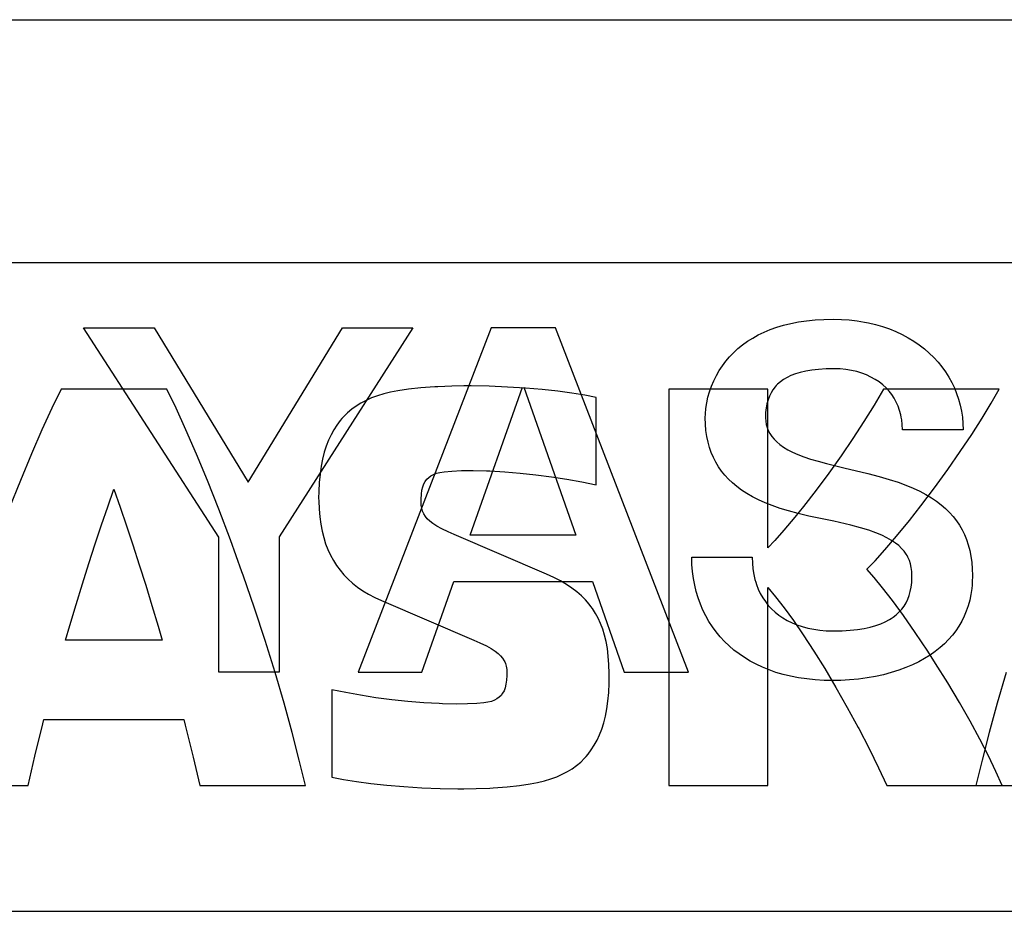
# Model space of a CAD drawing. Extents: x 0 to 840, y 0 to 594.
# Tile 10 of 21: x 424.89 to 430.96, y 434.5 to 440. Entities that reach past the tile are written whole.
import ezdxf

# ---------------------------------------------------------------- set-up
doc = ezdxf.new("R2010")
doc.units = 0
doc.header["$LTSCALE"] = 46.2
doc.layers.add('ALL_CURVE', color=7, linetype='CONTINUOUS')
doc.layers.add('ALL_FEATURES', color=7, linetype='CONTINUOUS')

msp = doc.modelspace()

# ---------------------------------------------------------------- linework, layer by layer
at = {"layer": 'ALL_CURVE', "color": 4, "linetype": 'CONTINUOUS'}
for p, q in [((458.5, 438.5), (421.5, 438.5)), ((421.5, 434.5), (439.5, 434.5))]:
    msp.add_line(p, q, dxfattribs=at)
at = {"layer": 'ALL_FEATURES', "color": 7, "linetype": 'CONTINUOUS'}
for p, q in [((421, 440), (459, 440)), ((425.1421, 437.721), (425.0849, 437.6033)), ((425.7941, 437.721), (425.1421, 437.721)), ((425.8512, 437.6032), (425.7941, 437.721)), ((427.2205, 437.711), (427.1753, 437.7026)), ((427.2851, 437.72), (427.2205, 437.711)), ((427.362, 437.7282), (427.2851, 437.72)), ((427.4479, 437.735), (427.362, 437.7282)), ((427.4674, 437.7362), (427.4479, 437.735)), ((427.5534, 437.7401), (427.4674, 437.7362)), ((427.6279, 437.7413), (427.5534, 437.7401)), ((427.672, 437.7411), (427.6279, 437.7413)), ((427.784, 437.7388), (427.672, 437.7411)), ((427.897, 437.7342), (427.784, 437.7388)), ((428.0067, 437.7273), (427.897, 437.7342)), ((428.1105, 437.7186), (428.0067, 437.7273)), ((428.2066, 437.7082), (428.1105, 437.7186)), ((428.8916, 437.7205), (428.8916, 435.2756)), ((429.5027, 437.7205), (428.8916, 437.7205)), ((429.5027, 436.7426), (429.5027, 437.7205)), ((430.2159, 437.7208), (430.1585, 437.6232)), ((430.9292, 437.7208), (430.2159, 437.7208)), ((430.8805, 437.6352), (430.9292, 437.7208)), ((427.024, 437.6519), (426.9924, 437.6352)), ((427.0579, 437.6671), (427.024, 437.6519)), ((427.0942, 437.6806), (427.0579, 437.6671)), ((427.1333, 437.6925), (427.0942, 437.6806)), ((427.1753, 437.7026), (427.1333, 437.6925)), ((428.2942, 437.6965), (428.2066, 437.7082)), ((428.373, 437.6838), (428.2942, 437.6965)), ((428.443, 437.6703), (428.373, 437.6838)), ((428.4428, 437.1301), (428.443, 437.6703)), ((425.0849, 437.6033), (425.0237, 437.4699)), ((425.9125, 437.4698), (425.8512, 437.6032)), ((426.9356, 437.5969), (426.9101, 437.5753)), ((426.963, 437.6169), (426.9356, 437.5969)), ((426.9924, 437.6352), (426.963, 437.6169)), ((430.1585, 437.6232), (430.0957, 437.5218)), ((430.8243, 437.542), (430.8805, 437.6352)), ((426.875, 437.5395), (426.8642, 437.5267)), ((426.8863, 437.5519), (426.875, 437.5395)), ((426.9101, 437.5753), (426.8863, 437.5519)), ((430.7608, 437.4419), (430.8243, 437.542)), ((425.0237, 437.4699), (424.9587, 437.321)), ((425.9775, 437.3208), (425.9125, 437.4698)), ((426.825, 437.4706), (426.8078, 437.4395)), ((426.8438, 437.4997), (426.825, 437.4706)), ((426.8642, 437.5267), (426.8438, 437.4997)), ((430.0957, 437.5218), (430.0277, 437.4171)), ((426.8078, 437.4395), (426.7922, 437.406)), ((430.0277, 437.4171), (429.9552, 437.3105)), ((430.6901, 437.3357), (430.7608, 437.4419)), ((426.7783, 437.3701), (426.7659, 437.3315)), ((426.7922, 437.406), (426.7783, 437.3701)), ((424.9587, 437.321), (424.8907, 437.1573)), ((426.0455, 437.157), (425.9775, 437.3208)), ((426.7553, 437.29), (426.7465, 437.2453)), ((426.7659, 437.3315), (426.7553, 437.29)), ((429.9552, 437.3105), (429.8791, 437.2034)), ((430.6131, 437.2251), (430.6901, 437.3357)), ((426.7465, 437.2453), (426.7396, 437.1973)), ((430.5313, 437.1124), (430.6131, 437.2251)), ((426.7396, 437.1973), (426.7347, 437.1456)), ((427.3891, 437.152), (427.3991, 437.1653)), ((427.3991, 437.1653), (427.4107, 437.1768)), ((427.4107, 437.1768), (427.4241, 437.1866)), ((427.4241, 437.1866), (427.4398, 437.1949)), ((427.4398, 437.1949), (427.4581, 437.2019)), ((427.4581, 437.2019), (427.4797, 437.2074)), ((427.4797, 437.2074), (427.5056, 437.2114)), ((427.5056, 437.2114), (427.5535, 437.2157)), ((427.5535, 437.2157), (427.6131, 437.2185)), ((427.6131, 437.2185), (427.6844, 437.2192)), ((427.6844, 437.2192), (427.7661, 437.2175)), ((427.7661, 437.2175), (427.7874, 437.2167)), ((427.7874, 437.2167), (427.879, 437.2115)), ((427.879, 437.2115), (427.9745, 437.2037)), ((427.9745, 437.2037), (428.0716, 437.1932)), ((428.0716, 437.1932), (428.1683, 437.1804)), ((428.1683, 437.1804), (428.2632, 437.1655)), ((428.2632, 437.1655), (428.355, 437.1486)), ((429.8791, 437.2034), (429.8011, 437.0983)), ((424.8907, 437.1573), (424.8205, 436.9804)), ((425.4302, 436.9956), (425.468, 437.1031)), ((425.468, 437.1031), (425.5065, 436.9932)), ((426.1157, 436.9799), (426.0455, 437.157)), ((426.7347, 437.1456), (426.7319, 437.0899)), ((427.3686, 437.0974), (427.374, 437.1185)), ((427.374, 437.1185), (427.3808, 437.1365)), ((427.3808, 437.1365), (427.3891, 437.152)), ((428.355, 437.1486), (428.4428, 437.1301)), ((430.4469, 437.0007), (430.5313, 437.1124)), ((426.7319, 437.0899), (426.7313, 437.0487)), ((426.7313, 437.0487), (426.7314, 437.0311)), ((427.3628, 437.0283), (427.363, 437.0422)), ((427.363, 437.0422), (427.3649, 437.0723)), ((427.3649, 437.0723), (427.3686, 437.0974)), ((429.8011, 437.0983), (429.7234, 436.998)), ((425.3918, 436.883), (425.4302, 436.9956)), ((425.5065, 436.9932), (425.5457, 436.8786)), ((426.7314, 437.0311), (426.7334, 436.9803)), ((427.3639, 437.0058), (427.3628, 437.0283)), ((427.3672, 436.9858), (427.3639, 437.0058)), ((427.3725, 436.9678), (427.3672, 436.9858)), ((429.7234, 436.998), (429.6702, 436.9319)), ((430.3763, 436.9108), (430.4469, 437.0007)), ((426.1869, 436.7916), (426.1157, 436.9799)), ((426.7334, 436.9803), (426.7375, 436.9325)), ((426.7375, 436.9325), (426.7438, 436.8875)), ((427.3759, 436.9593), (427.3725, 436.9678)), ((427.3799, 436.9511), (427.3759, 436.9593)), ((427.3895, 436.9357), (427.3799, 436.9511)), ((427.4017, 436.9209), (427.3895, 436.9357)), ((427.4168, 436.9064), (427.4017, 436.9209)), ((429.6702, 436.9319), (429.6019, 436.8507)), ((425.3528, 436.7658), (425.3918, 436.883)), ((425.5457, 436.8786), (425.5851, 436.7598)), ((426.7438, 436.8875), (426.7521, 436.845)), ((427.4357, 436.8917), (427.4168, 436.9064)), ((427.4596, 436.8764), (427.4357, 436.8917)), ((427.4903, 436.8596), (427.4596, 436.8764)), ((427.5311, 436.84), (427.4903, 436.8596)), ((430.2968, 436.8134), (430.3763, 436.9108)), ((426.7521, 436.845), (426.7623, 436.8049)), ((426.7623, 436.8049), (426.7745, 436.7669)), ((427.5667, 436.8244), (427.5311, 436.84)), ((428.1373, 436.5798), (427.5667, 436.8244)), ((429.6019, 436.8507), (429.5455, 436.7874)), ((430.2254, 436.73), (430.2968, 436.8134)), ((425.3136, 436.6445), (425.3528, 436.7658)), ((425.5851, 436.7598), (425.6246, 436.6376)), ((426.258, 436.5949), (426.1869, 436.7916)), ((426.7745, 436.7669), (426.7885, 436.7309)), ((429.5455, 436.7874), (429.5027, 436.7426)), ((426.7885, 436.7309), (426.8044, 436.6967)), ((426.8044, 436.6967), (426.8222, 436.6643)), ((430.1642, 436.6622), (430.2254, 436.73)), ((425.2742, 436.5197), (425.3136, 436.6445)), ((425.6246, 436.6376), (425.664, 436.5127)), ((426.8222, 436.6643), (426.8418, 436.6334)), ((426.8418, 436.6334), (426.8635, 436.604)), ((430.1141, 436.6101), (430.1642, 436.6622)), ((426.2659, 436.5725), (426.258, 436.5949)), ((426.3351, 436.3709), (426.2659, 436.5725)), ((426.8635, 436.604), (426.8872, 436.5761)), ((426.8872, 436.5761), (426.9129, 436.5495)), ((428.1826, 436.5591), (428.1373, 436.5798)), ((428.2235, 436.5379), (428.1826, 436.5591)), ((430.1584, 436.5597), (430.1141, 436.6101)), ((430.2108, 436.4956), (430.1584, 436.5597)), ((425.2352, 436.3923), (425.2742, 436.5197)), ((425.664, 436.5127), (425.7028, 436.3861)), ((426.9129, 436.5495), (426.941, 436.5242)), ((426.941, 436.5242), (426.9713, 436.5001)), ((426.9713, 436.5001), (427.0041, 436.4774)), ((428.2604, 436.516), (428.2235, 436.5379)), ((428.294, 436.4935), (428.2604, 436.516)), ((429.5027, 435.2756), (429.5027, 436.4981)), ((429.5027, 436.4981), (429.5508, 436.4399)), ((430.2713, 436.4172), (430.2108, 436.4956)), ((427.0041, 436.4774), (427.0394, 436.456)), ((427.0394, 436.456), (427.0774, 436.4358)), ((427.0774, 436.4358), (427.1184, 436.417)), ((428.3244, 436.4703), (428.294, 436.4935)), ((428.352, 436.4461), (428.3244, 436.4703)), ((428.3771, 436.4209), (428.352, 436.4461)), ((429.5508, 436.4399), (429.6034, 436.3719)), ((425.1966, 436.2631), (425.2352, 436.3923)), ((425.7028, 436.3861), (425.7407, 436.2586)), ((427.1184, 436.417), (427.6891, 436.1724)), ((428.3999, 436.3946), (428.3771, 436.4209)), ((428.4105, 436.381), (428.3999, 436.3946)), ((428.4206, 436.367), (428.4105, 436.381)), ((430.339, 436.3247), (430.2713, 436.4172)), ((426.4007, 436.1701), (426.3351, 436.3709)), ((428.4392, 436.3379), (428.4206, 436.367)), ((428.4559, 436.3073), (428.4392, 436.3379)), ((429.6034, 436.3719), (429.6604, 436.2935)), ((430.4123, 436.2198), (430.339, 436.3247)), ((425.1702, 436.1724), (425.1966, 436.2631)), ((425.7407, 436.2586), (425.7658, 436.1724)), ((428.4708, 436.2749), (428.4559, 436.3073)), ((428.4838, 436.2403), (428.4708, 436.2749)), ((429.6604, 436.2935), (429.7215, 436.2046)), ((428.4952, 436.2034), (428.4838, 436.2403)), ((428.5047, 436.1636), (428.4952, 436.2034)), ((429.7215, 436.2046), (429.7863, 436.1055)), ((430.4891, 436.105), (430.4123, 436.2198)), ((425.7658, 436.1724), (425.1702, 436.1724)), ((426.4619, 435.9733), (426.4007, 436.1701)), ((427.6891, 436.1724), (427.725, 436.1566)), ((427.725, 436.1566), (427.7659, 436.1371)), ((427.7659, 436.1371), (427.7966, 436.1204)), ((428.5125, 436.1207), (428.5047, 436.1636)), ((427.7966, 436.1204), (427.8203, 436.1051)), ((427.8203, 436.1051), (427.8391, 436.0906)), ((427.8391, 436.0906), (427.8542, 436.0762)), ((427.8542, 436.0762), (427.8662, 436.0615)), ((428.5184, 436.074), (428.5125, 436.1207)), ((428.5224, 436.023), (428.5184, 436.074)), ((429.7863, 436.1055), (429.8539, 435.9969)), ((430.5378, 436.0294), (430.4891, 436.105)), ((427.8662, 436.0615), (427.8758, 436.046)), ((427.8758, 436.046), (427.8798, 436.0379)), ((427.8798, 436.0379), (427.8832, 436.0294)), ((427.8832, 436.0294), (427.8885, 436.0114)), ((427.8885, 436.0114), (427.8917, 435.9914)), ((428.5242, 435.967), (428.5224, 436.023)), ((430.6131, 435.9085), (430.5378, 436.0294)), ((426.5178, 435.7834), (426.4619, 435.9733)), ((427.8927, 435.9556), (427.8908, 435.9254)), ((427.8917, 435.9914), (427.8928, 435.9686)), ((427.8928, 435.9686), (427.8927, 435.9556)), ((428.5237, 435.9063), (428.5243, 435.9483)), ((428.5243, 435.9483), (428.5242, 435.967)), ((429.8539, 435.9969), (429.9231, 435.8804)), ((430.974, 435.9726), (430.9181, 435.7829)), ((427.8871, 435.9003), (427.8818, 435.879)), ((427.8908, 435.9254), (427.8871, 435.9003)), ((428.521, 435.8496), (428.5237, 435.9063)), ((430.6845, 435.7886), (430.6131, 435.9085)), ((426.8128, 435.8666), (426.8128, 435.3266)), ((426.8988, 435.8488), (426.8128, 435.8666)), ((426.9897, 435.8324), (426.8988, 435.8488)), ((427.0847, 435.8176), (426.9897, 435.8324)), ((427.8567, 435.832), (427.8451, 435.8204)), ((427.8666, 435.8454), (427.8567, 435.832)), ((427.8749, 435.8609), (427.8666, 435.8454)), ((427.8818, 435.879), (427.8749, 435.8609)), ((428.5161, 435.7972), (428.521, 435.8496)), ((429.9231, 435.8804), (429.9926, 435.7581)), ((426.568, 435.6028), (426.5178, 435.7834)), ((427.1828, 435.8049), (427.0847, 435.8176)), ((427.2822, 435.7944), (427.1828, 435.8049)), ((427.3806, 435.7864), (427.2822, 435.7944)), ((427.4752, 435.781), (427.3806, 435.7864)), ((427.4949, 435.7802), (427.4752, 435.781)), ((427.5788, 435.7783), (427.4949, 435.7802)), ((427.65, 435.7788), (427.5788, 435.7783)), ((427.7071, 435.7813), (427.65, 435.7788)), ((427.7502, 435.7852), (427.7071, 435.7813)), ((427.776, 435.7893), (427.7502, 435.7852)), ((427.7977, 435.795), (427.776, 435.7893)), ((427.816, 435.802), (427.7977, 435.795)), ((427.8316, 435.8105), (427.816, 435.802)), ((427.8451, 435.8204), (427.8316, 435.8105)), ((428.5093, 435.7487), (428.5161, 435.7972)), ((430.7507, 435.6725), (430.6845, 435.7886)), ((430.9181, 435.7829), (430.8681, 435.6025)), ((428.5006, 435.7038), (428.5093, 435.7487)), ((429.9926, 435.7581), (430.0605, 435.6328)), ((424.98, 435.4565), (425.0293, 435.6556)), ((425.0293, 435.6556), (425.0363, 435.6832)), ((425.0363, 435.6832), (425.8995, 435.6832)), ((425.8995, 435.6832), (425.9084, 435.6485)), ((425.9084, 435.6485), (425.9574, 435.4505)), ((428.4779, 435.6237), (428.4901, 435.6622)), ((428.4901, 435.6622), (428.5006, 435.7038)), ((430.8106, 435.562), (430.7507, 435.6725)), ((426.612, 435.4331), (426.568, 435.6028)), ((428.4488, 435.5548), (428.4642, 435.588)), ((428.4642, 435.588), (428.4779, 435.6237)), ((430.0605, 435.6328), (430.0636, 435.6271)), ((430.0636, 435.6271), (430.1274, 435.5033)), ((430.8681, 435.6025), (430.8241, 435.433)), ((428.4134, 435.4952), (428.4319, 435.5239)), ((428.4319, 435.5239), (428.4488, 435.5548)), ((430.8637, 435.4586), (430.8106, 435.562)), ((428.3825, 435.4559), (428.3932, 435.4685)), ((428.3932, 435.4685), (428.4134, 435.4952)), ((430.1274, 435.5033), (430.1853, 435.3853)), ((424.9381, 435.2756), (424.98, 435.4565)), ((425.9574, 435.4505), (425.9979, 435.2756)), ((426.65, 435.2756), (426.612, 435.4331)), ((428.3226, 435.3994), (428.3479, 435.4207)), ((428.3479, 435.4207), (428.3714, 435.4437)), ((428.3714, 435.4437), (428.3825, 435.4559)), ((430.8241, 435.433), (430.7862, 435.2756)), ((430.91, 435.363), (430.8637, 435.4586)), ((428.2007, 435.3301), (428.2346, 435.3451)), ((428.2346, 435.3451), (428.2661, 435.3617)), ((428.2661, 435.3617), (428.2954, 435.3798)), ((428.2954, 435.3798), (428.3226, 435.3994)), ((430.1853, 435.3853), (430.2362, 435.2756)), ((430.9495, 435.2756), (430.91, 435.363)), ((426.8128, 435.3266), (426.8842, 435.313)), ((426.8842, 435.313), (426.9645, 435.3002)), ((426.9645, 435.3002), (427.0538, 435.2885)), ((427.0538, 435.2885), (427.1515, 435.278)), ((427.971, 435.2769), (428.0355, 435.286)), ((428.0355, 435.286), (428.0818, 435.2945)), ((428.0818, 435.2945), (428.1245, 435.3048)), ((428.1245, 435.3048), (428.164, 435.3167)), ((428.164, 435.3167), (428.2007, 435.3301)), ((424.2862, 435.2756), (424.9381, 435.2756)), ((425.9979, 435.2756), (426.65, 435.2756)), ((427.1515, 435.278), (427.2567, 435.2692)), ((427.2567, 435.2692), (427.3673, 435.2624)), ((427.3673, 435.2624), (427.4802, 435.2578)), ((427.4802, 435.2578), (427.591, 435.2556)), ((427.591, 435.2556), (427.6279, 435.2555)), ((427.6279, 435.2555), (427.7025, 435.2567)), ((427.7025, 435.2567), (427.7882, 435.2606)), ((427.7882, 435.2606), (427.809, 435.2619)), ((427.809, 435.2619), (427.8944, 435.2687)), ((427.8944, 435.2687), (427.971, 435.2769)), ((428.8916, 435.2756), (429.5027, 435.2756)), ((430.2362, 435.2756), (431.4385, 435.2756))]:
    msp.add_line(p, q, dxfattribs=at)
at = {"layer": 'ALL_FEATURES', "color": 40, "linetype": 'CONTINUOUS'}
for p, q in [((429.6449, 438.1262), (429.692, 438.1353)), ((429.692, 438.1353), (429.7416, 438.1426)), ((429.7416, 438.1426), (429.7938, 438.1479)), ((429.7938, 438.1479), (429.8486, 438.1512)), ((429.8486, 438.1512), (429.9062, 438.1523)), ((429.9062, 438.1523), (429.9562, 438.1511)), ((429.9562, 438.1511), (430.0052, 438.1478)), ((430.0052, 438.1478), (430.053, 438.1423)), ((430.053, 438.1423), (430.0997, 438.1347)), ((426.116, 436.8083), (425.2811, 438.1)), ((425.2811, 438.1), (425.7158, 438.1)), ((425.7158, 438.1), (426.2958, 437.1474)), ((426.2958, 437.1474), (426.8786, 438.0998)), ((427.3118, 438.0995), (426.4884, 436.8095)), ((426.8786, 438.0998), (427.3118, 438.0995)), ((427.7954, 438.0995), (426.975, 435.9748)), ((428.192, 438.0996), (427.7954, 438.0995)), ((429.0128, 435.9751), (428.192, 438.0996)), ((429.4795, 438.0725), (429.5176, 438.0884)), ((429.5176, 438.0884), (429.5578, 438.1027)), ((429.5578, 438.1027), (429.6002, 438.1153)), ((429.6002, 438.1153), (429.6449, 438.1262)), ((430.0997, 438.1347), (430.1228, 438.1301)), ((430.1228, 438.1301), (430.1675, 438.1194)), ((430.1675, 438.1194), (430.2108, 438.1068)), ((430.2108, 438.1068), (430.2526, 438.0922)), ((430.2526, 438.0922), (430.2928, 438.0758)), ((430.2928, 438.0758), (430.3315, 438.0577)), ((429.347, 437.9942), (429.3773, 438.016)), ((429.3773, 438.016), (429.4094, 438.0363)), ((429.4094, 438.0363), (429.4435, 438.0552)), ((429.4435, 438.0552), (429.4795, 438.0725)), ((430.3315, 438.0577), (430.3685, 438.0379)), ((430.3685, 438.0379), (430.4038, 438.0165)), ((430.4038, 438.0165), (430.4373, 437.9935)), ((429.2919, 437.9466), (429.3185, 437.9711)), ((429.3185, 437.9711), (429.347, 437.9942)), ((430.4373, 437.9935), (430.469, 437.969)), ((430.469, 437.969), (430.4989, 437.9432)), ((429.2225, 437.865), (429.2438, 437.8935)), ((429.2438, 437.8935), (429.267, 437.9207)), ((429.267, 437.9207), (429.2919, 437.9466)), ((430.4989, 437.9432), (430.5269, 437.916)), ((430.5269, 437.916), (430.553, 437.8876)), ((429.1851, 437.8042), (429.2029, 437.8352)), ((429.2029, 437.8352), (429.2225, 437.865)), ((429.7364, 437.8321), (429.7028, 437.8244)), ((429.7738, 437.8384), (429.7364, 437.8321)), ((429.8155, 437.843), (429.7738, 437.8384)), ((429.8618, 437.8459), (429.8155, 437.843)), ((429.9084, 437.8467), (429.8618, 437.8459)), ((429.9114, 437.8467), (429.9084, 437.8467)), ((429.9483, 437.8454), (429.9114, 437.8467)), ((429.9839, 437.842), (429.9483, 437.8454)), ((430.0182, 437.8365), (429.9839, 437.842)), ((430.0509, 437.829), (430.0182, 437.8365)), ((430.553, 437.8876), (430.5771, 437.858)), ((430.5771, 437.858), (430.5993, 437.8272)), ((429.1553, 437.7391), (429.1693, 437.7721)), ((429.1693, 437.7721), (429.1851, 437.8042)), ((429.5996, 437.7805), (429.5802, 437.7666)), ((429.6213, 437.7933), (429.5996, 437.7805)), ((429.6456, 437.8049), (429.6213, 437.7933)), ((429.6726, 437.8153), (429.6456, 437.8049)), ((429.7028, 437.8244), (429.6726, 437.8153)), ((430.0821, 437.8196), (430.0509, 437.829)), ((430.1115, 437.8084), (430.0821, 437.8196)), ((430.1392, 437.7956), (430.1115, 437.8084)), ((430.1651, 437.7811), (430.1392, 437.7956)), ((430.1892, 437.7652), (430.1651, 437.7811)), ((430.5993, 437.8272), (430.6194, 437.7954)), ((430.6194, 437.7954), (430.6376, 437.7626)), ((427.6671, 436.8209), (427.9899, 437.7333)), ((427.9976, 437.7333), (428.319, 436.8209)), ((429.1434, 437.7052), (429.1553, 437.7391)), ((429.534, 437.7174), (429.5223, 437.6983)), ((429.5475, 437.7351), (429.534, 437.7174)), ((429.555, 437.7434), (429.5475, 437.7351)), ((429.5629, 437.7515), (429.555, 437.7434)), ((429.5802, 437.7666), (429.5629, 437.7515)), ((430.2115, 437.7478), (430.1892, 437.7652)), ((430.232, 437.7291), (430.2115, 437.7478)), ((430.2506, 437.709), (430.232, 437.7291)), ((430.6376, 437.7626), (430.6537, 437.7289)), ((430.6537, 437.7289), (430.6677, 437.6942)), ((429.1259, 437.6363), (429.1335, 437.6708)), ((429.1335, 437.6708), (429.1434, 437.7052)), ((429.5039, 437.6554), (429.4973, 437.6313)), ((429.5122, 437.6777), (429.5039, 437.6554)), ((429.5223, 437.6983), (429.5122, 437.6777)), ((430.2673, 437.6877), (430.2506, 437.709)), ((430.2823, 437.6651), (430.2673, 437.6877)), ((430.2954, 437.6412), (430.2823, 437.6651)), ((430.6677, 437.6942), (430.6797, 437.6587)), ((430.6797, 437.6587), (430.6895, 437.6224)), ((429.1175, 437.5696), (429.1205, 437.6023)), ((429.1205, 437.6023), (429.1259, 437.6363)), ((429.4924, 437.6049), (429.4893, 437.5762)), ((429.4973, 437.6313), (429.4924, 437.6049)), ((430.3066, 437.616), (430.2954, 437.6412)), ((430.3159, 437.5895), (430.3066, 437.616)), ((430.3232, 437.5617), (430.3159, 437.5895)), ((430.6895, 437.6224), (430.6973, 437.5853)), ((429.1167, 437.5447), (429.1175, 437.5696)), ((429.1178, 437.5043), (429.1167, 437.5447)), ((429.4893, 437.5762), (429.4883, 437.5447)), ((429.4883, 437.5447), (429.4894, 437.5235)), ((430.3261, 437.5473), (430.3232, 437.5617)), ((430.3285, 437.5326), (430.3261, 437.5473)), ((430.3318, 437.5021), (430.3285, 437.5326)), ((430.6973, 437.5853), (430.7028, 437.5475)), ((430.7028, 437.5475), (430.7062, 437.509)), ((429.1211, 437.4659), (429.1178, 437.5043)), ((429.4894, 437.5235), (429.4927, 437.5033)), ((429.4927, 437.5033), (429.498, 437.4839)), ((429.498, 437.4839), (429.5055, 437.4652)), ((430.3329, 437.4703), (430.3318, 437.5021)), ((430.7074, 437.4698), (430.3329, 437.4703)), ((430.7062, 437.509), (430.7074, 437.4698)), ((429.1264, 437.4293), (429.1211, 437.4659)), ((429.1337, 437.3945), (429.1264, 437.4293)), ((429.5055, 437.4652), (429.5151, 437.447)), ((429.5151, 437.447), (429.527, 437.4294)), ((429.527, 437.4294), (429.5412, 437.4122)), ((429.5412, 437.4122), (429.558, 437.3954)), ((429.1429, 437.3612), (429.1337, 437.3945)), ((429.154, 437.3295), (429.1429, 437.3612)), ((429.558, 437.3954), (429.5776, 437.3789)), ((429.5776, 437.3789), (429.6001, 437.3629)), ((429.6001, 437.3629), (429.6258, 437.3472)), ((429.6258, 437.3472), (429.655, 437.332)), ((429.167, 437.2992), (429.154, 437.3295)), ((429.1818, 437.2703), (429.167, 437.2992)), ((429.655, 437.332), (429.6879, 437.3172)), ((429.6879, 437.3172), (429.7249, 437.303)), ((429.7249, 437.303), (429.7662, 437.2893)), ((429.7662, 437.2893), (429.8125, 437.2761)), ((429.1985, 437.2425), (429.1818, 437.2703)), ((429.2171, 437.2159), (429.1985, 437.2425)), ((429.8125, 437.2761), (429.8653, 437.2628)), ((429.8653, 437.2628), (429.9062, 437.2527)), ((429.9062, 437.2527), (429.9726, 437.2359)), ((429.9726, 437.2359), (430.1187, 437.201)), ((429.2376, 437.1904), (429.2171, 437.2159)), ((429.2602, 437.1659), (429.2376, 437.1904)), ((429.2849, 437.1423), (429.2602, 437.1659)), ((430.1187, 437.201), (430.1905, 437.1823)), ((430.1905, 437.1823), (430.2519, 437.1646)), ((430.2519, 437.1646), (430.3062, 437.147)), ((429.3118, 437.1197), (429.2849, 437.1423)), ((429.3411, 437.098), (429.3118, 437.1197)), ((430.3062, 437.147), (430.3551, 437.1291)), ((430.3551, 437.1291), (430.3996, 437.1106)), ((430.3996, 437.1106), (430.4403, 437.0915)), ((429.3729, 437.0772), (429.3411, 437.098)), ((429.4075, 437.0572), (429.3729, 437.0772)), ((429.445, 437.0381), (429.4075, 437.0572)), ((430.4403, 437.0915), (430.4776, 437.0717)), ((430.4776, 437.0717), (430.5119, 437.0511)), ((430.5119, 437.0511), (430.5434, 437.0298)), ((429.4856, 437.0198), (429.445, 437.0381)), ((429.5299, 437.0024), (429.4856, 437.0198)), ((429.5781, 436.9856), (429.5299, 437.0024)), ((429.6309, 436.9696), (429.5781, 436.9856)), ((430.5434, 437.0298), (430.5724, 437.0076)), ((430.5724, 437.0076), (430.599, 436.9845)), ((430.599, 436.9845), (430.6234, 436.9605)), ((429.6895, 436.954), (429.6309, 436.9696)), ((429.7561, 436.9383), (429.6895, 436.954)), ((429.8369, 436.9213), (429.7561, 436.9383)), ((429.9089, 436.9065), (429.8369, 436.9213)), ((430.6234, 436.9605), (430.6457, 436.9355)), ((430.6457, 436.9355), (430.666, 436.9095)), ((429.9458, 436.8986), (429.9089, 436.9065)), ((430.0153, 436.8821), (429.9458, 436.8986)), ((430.0744, 436.8662), (430.0153, 436.8821)), ((430.125, 436.8505), (430.0744, 436.8662)), ((430.666, 436.9095), (430.6843, 436.8823)), ((430.6843, 436.8823), (430.7008, 436.8539)), ((426.116, 435.9748), (426.116, 436.8083)), ((426.4884, 436.8095), (426.4884, 435.9748)), ((428.319, 436.8209), (427.6671, 436.8209)), ((430.1684, 436.8349), (430.125, 436.8505)), ((430.2057, 436.8193), (430.1684, 436.8349)), ((430.2379, 436.8037), (430.2057, 436.8193)), ((430.2658, 436.7879), (430.2379, 436.8037)), ((430.7008, 436.8539), (430.7155, 436.8242)), ((430.7155, 436.8242), (430.7284, 436.7931)), ((430.2898, 436.7719), (430.2658, 436.7879)), ((430.3105, 436.7556), (430.2898, 436.7719)), ((430.3283, 436.7389), (430.3105, 436.7556)), ((430.3436, 436.7216), (430.3283, 436.7389)), ((430.7284, 436.7931), (430.7394, 436.7605)), ((430.7394, 436.7605), (430.7486, 436.7262)), ((429.0334, 436.6819), (429.0334, 436.6838)), ((429.0334, 436.6838), (429.4063, 436.6838)), ((429.0346, 436.6384), (429.0334, 436.6819)), ((429.4063, 436.6838), (429.4075, 436.6469)), ((430.3565, 436.7036), (430.3436, 436.7216)), ((430.3622, 436.6942), (430.3565, 436.7036)), ((430.3674, 436.6847), (430.3622, 436.6942)), ((430.3762, 436.6648), (430.3674, 436.6847)), ((430.7486, 436.7262), (430.7558, 436.6902)), ((430.7558, 436.6902), (430.7611, 436.6523)), ((429.0381, 436.5956), (429.0346, 436.6384)), ((429.4075, 436.6469), (429.4107, 436.6117)), ((430.3831, 436.6438), (430.3762, 436.6648)), ((430.388, 436.6213), (430.3831, 436.6438)), ((430.3911, 436.597), (430.388, 436.6213)), ((430.7611, 436.6523), (430.7644, 436.6125)), ((429.0437, 436.5535), (429.0381, 436.5956)), ((429.4107, 436.6117), (429.416, 436.5782)), ((429.416, 436.5782), (429.4233, 436.5464)), ((430.3904, 436.5287), (430.392, 436.5603)), ((430.3921, 436.5705), (430.3911, 436.597)), ((430.392, 436.5603), (430.3921, 436.5705)), ((430.7644, 436.6125), (430.7655, 436.5705)), ((430.7655, 436.5705), (430.7644, 436.5304)), ((427.3678, 435.9748), (427.5655, 436.5338)), ((427.5655, 436.5338), (428.4202, 436.5338)), ((428.4202, 436.5338), (428.617, 435.9751)), ((429.0514, 436.5123), (429.0437, 436.5535)), ((429.0612, 436.4721), (429.0514, 436.5123)), ((429.4233, 436.5464), (429.4277, 436.531)), ((429.4277, 436.531), (429.4325, 436.5161)), ((429.4325, 436.5161), (429.4435, 436.4874)), ((430.3816, 436.473), (430.3869, 436.4997)), ((430.3869, 436.4997), (430.3904, 436.5287)), ((430.763, 436.5109), (430.7611, 436.4918)), ((430.7644, 436.5304), (430.763, 436.5109)), ((429.073, 436.4329), (429.0612, 436.4721)), ((429.4435, 436.4874), (429.4564, 436.4602)), ((429.4564, 436.4602), (429.471, 436.4345)), ((429.471, 436.4345), (429.4874, 436.4102)), ((430.3659, 436.425), (430.3746, 436.4481)), ((430.3746, 436.4481), (430.3816, 436.473)), ((430.7557, 436.4547), (430.7483, 436.419)), ((430.7611, 436.4918), (430.7557, 436.4547)), ((429.0868, 436.3949), (429.073, 436.4329)), ((429.1025, 436.3581), (429.0868, 436.3949)), ((429.4874, 436.4102), (429.5055, 436.3874)), ((429.5055, 436.3874), (429.5254, 436.3659)), ((430.3292, 436.3642), (430.3432, 436.3831)), ((430.3432, 436.3831), (430.3554, 436.4034)), ((430.3554, 436.4034), (430.3659, 436.425)), ((430.7388, 436.3847), (430.7274, 436.3515)), ((430.7483, 436.419), (430.7388, 436.3847)), ((429.1201, 436.3226), (429.1025, 436.3581)), ((429.1395, 436.2883), (429.1201, 436.3226)), ((429.5254, 436.3659), (429.5471, 436.3458)), ((429.5471, 436.3458), (429.5705, 436.3271)), ((429.5705, 436.3271), (429.5958, 436.3098)), ((430.2641, 436.3067), (430.2751, 436.3141)), ((430.2751, 436.3141), (430.2953, 436.3297)), ((430.2953, 436.3297), (430.3132, 436.3464)), ((430.3132, 436.3464), (430.3292, 436.3642)), ((430.7141, 436.3196), (430.6988, 436.2889)), ((430.7274, 436.3515), (430.7141, 436.3196)), ((429.1608, 436.2554), (429.1395, 436.2883)), ((429.1838, 436.2238), (429.1608, 436.2554)), ((429.5958, 436.3098), (429.6229, 436.294)), ((429.6229, 436.294), (429.6518, 436.2797)), ((429.6518, 436.2797), (429.6826, 436.267)), ((429.6826, 436.267), (429.7152, 436.256)), ((429.7152, 436.256), (429.7496, 436.2468)), ((430.0975, 436.2453), (430.135, 436.2535)), ((430.135, 436.2535), (430.169, 436.2631)), ((430.169, 436.2631), (430.1997, 436.274)), ((430.1997, 436.274), (430.2275, 436.2862)), ((430.2275, 436.2862), (430.2525, 436.2996)), ((430.2525, 436.2996), (430.2641, 436.3067)), ((430.6816, 436.2592), (430.6624, 436.2306)), ((430.6988, 436.2889), (430.6816, 436.2592)), ((429.2085, 436.1937), (429.1838, 436.2238)), ((429.235, 436.1649), (429.2085, 436.1937)), ((429.7496, 436.2468), (429.7858, 436.2394)), ((429.7858, 436.2394), (429.8237, 436.234)), ((429.8237, 436.234), (429.8632, 436.2307)), ((429.8632, 436.2307), (429.9042, 436.2295)), ((429.9042, 436.2295), (429.9062, 436.2295)), ((429.9062, 436.2295), (429.9609, 436.2306)), ((429.9609, 436.2306), (430.0108, 436.2337)), ((430.0108, 436.2337), (430.0562, 436.2386)), ((430.0562, 436.2386), (430.0975, 436.2453)), ((430.6413, 436.203), (430.6181, 436.1765)), ((430.6624, 436.2306), (430.6413, 436.203)), ((429.2633, 436.1376), (429.235, 436.1649)), ((429.2932, 436.1118), (429.2633, 436.1376)), ((430.5928, 436.1509), (430.5654, 436.1264)), ((430.6181, 436.1765), (430.5928, 436.1509)), ((429.3249, 436.0874), (429.2932, 436.1118)), ((429.3584, 436.0646), (429.3249, 436.0874)), ((430.504, 436.0806), (430.4699, 436.0594)), ((430.5358, 436.103), (430.504, 436.0806)), ((430.5654, 436.1264), (430.5358, 436.103)), ((429.3936, 436.0433), (429.3584, 436.0646)), ((429.4306, 436.0235), (429.3936, 436.0433)), ((429.4694, 436.0054), (429.4306, 436.0235)), ((430.3948, 436.0205), (430.3537, 436.0031)), ((430.4335, 436.0393), (430.3948, 436.0205)), ((430.4699, 436.0594), (430.4335, 436.0393)), ((426.4884, 435.9748), (426.116, 435.9748)), ((426.975, 435.9748), (427.3678, 435.9748)), ((428.617, 435.9751), (429.0128, 435.9751)), ((429.51, 435.9889), (429.4694, 436.0054)), ((429.5526, 435.9741), (429.51, 435.9889)), ((429.597, 435.9611), (429.5526, 435.9741)), ((429.6434, 435.9499), (429.597, 435.9611)), ((429.6918, 435.9405), (429.6434, 435.9499)), ((430.1667, 435.9487), (430.115, 435.9395)), ((430.2166, 435.9597), (430.1667, 435.9487)), ((430.2645, 435.9726), (430.2166, 435.9597)), ((430.3102, 435.9871), (430.2645, 435.9726)), ((430.3537, 436.0031), (430.3102, 435.9871)), ((429.7423, 435.9332), (429.6918, 435.9405)), ((429.7948, 435.9278), (429.7423, 435.9332)), ((429.8494, 435.9245), (429.7948, 435.9278)), ((429.9062, 435.9234), (429.8494, 435.9245)), ((429.9523, 435.9242), (429.9062, 435.9234)), ((430.0073, 435.9271), (429.9523, 435.9242)), ((430.0617, 435.9323), (430.0073, 435.9271)), ((430.115, 435.9395), (430.0617, 435.9323))]:
    msp.add_line(p, q, dxfattribs=at)

doc.saveas('drawing.dxf')
